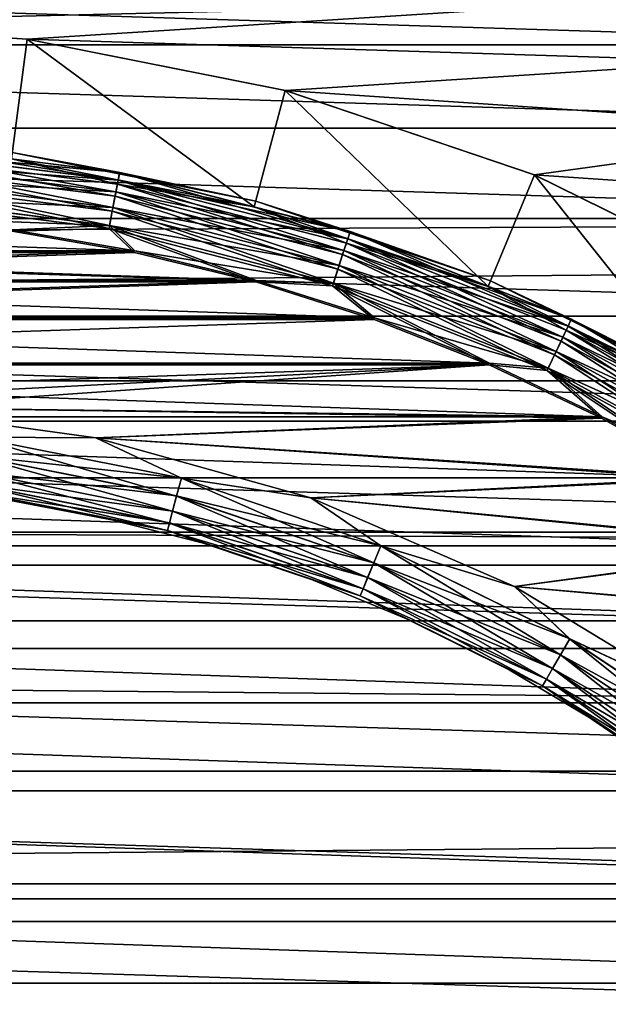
# Model space of a CAD drawing. Header units: metres. Extents: x -150 to 310, y -128 to 84.
# Tile 181 of 256: x 1 to 3.31, y 4.04 to 7.91. Entities that reach past the tile are written whole.
import ezdxf

# ---------------------------------------------------------------- set-up
doc = ezdxf.new("R2010")
doc.units = ezdxf.units.M
doc.layers.add('solid_26009703_SW0001', color=7, linetype='CONTINUOUS')

msp = doc.modelspace()

# ---------------------------------------------------------------- linework, layer by layer
at = {"layer": 'solid_26009703_SW0001'}
for points in [[(97.199997, 8.54147, 19.184454), (97.199997, 7.525727, 19.605188), (-128, 8.539556, 19.185148)], [(97.199997, 7.525727, 19.605188), (-128, 6.490467, 19.971094), (-128, 8.539556, 19.185148)], [(3.173681, 8.368311, -27.946358), (3.144285, 8.290797, -27.882694), (4.120705, 7.851347, -27.882694)], [(4.15923, 7.924751, -27.946358), (3.173681, 8.368311, -27.946358), (4.120705, 7.851347, -27.882694)], [(3.144285, 8.290797, -27.882694), (3.12174, 8.231353, -27.799728), (4.091159, 7.795053, -27.799728)], [(4.120705, 7.851347, -27.882694), (3.144285, 8.290797, -27.882694), (4.091159, 7.795053, -27.799728)], [(3.12174, 8.231353, -27.799728), (3.107588, 8.194035, -27.703123), (4.072611, 7.759713, -27.703123)], [(4.091159, 7.795053, -27.799728), (3.12174, 8.231353, -27.799728), (4.072611, 7.759713, -27.703123)], [(4.072611, 7.759713, -27.703123), (3.107588, 8.194035, -27.703123), (3.725568, 7.917237, -27.6)], [(3.832014, 8.143443, -21.711325), (3.305382, 7.975902, -21.5), (3.818171, 7.743828, -21.5)], [(-4.956254, 7.809503, -40), (-4.454712, 8.106349, -40), (4.956254, 7.809503, -40)], [(-4.454712, 8.106349, -40), (4.454712, 8.106349, -40), (4.956254, 7.809503, -40)], [(127.5, 7.988021, 21.568298), (-127.5, 7.988021, 21.568298), (-127.5, 5.765008, 22.265774)], [(127.5, 5.765008, 22.265774), (127.5, 7.988021, 21.568298), (-127.5, 5.765008, 22.265774)], [(0, 7.899387, -21.5), (3.305382, 7.975902, -21.5), (-3.305382, 7.975902, -21.5)], [(0, 7.899387, -21.5), (1.030392, 7.832497, -21.5), (3.305382, 7.975902, -21.5)], [(1.030392, 7.832497, -21.5), (3.818171, 7.743828, -21.5), (3.305382, 7.975902, -21.5)], [(0, 7.9, -20), (1.031068, 7.832426, -20), (0, 7.899387, -21.5)], [(0.969275, 7.36236, -18.697393), (1.031068, 7.832426, -20), (0, 7.9, -20)], [(1.031068, 7.832426, -20), (1.030392, 7.832497, -21.5), (0, 7.899387, -21.5)], [(0.969275, 7.36236, -18.697393), (1.921966, 7.172858, -18.697393), (1.031068, 7.832426, -20)], [(1.030392, 7.832497, -21.5), (2.045244, 7.630034, -21.5), (3.818171, 7.743828, -21.5)], [(2.044669, 7.630815, -20), (2.045244, 7.630034, -21.5), (1.030392, 7.832497, -21.5)], [(1.031068, 7.832426, -20), (2.044669, 7.630815, -20), (1.030392, 7.832497, -21.5)], [(1.921966, 7.172858, -18.697393), (2.044669, 7.630815, -20), (1.031068, 7.832426, -20)], [(-5.43816, 7.482312, -40), (-4.956254, 7.809503, -40), (5.43816, 7.482312, -40)], [(-4.956254, 7.809503, -40), (4.956254, 7.809503, -40), (5.43816, 7.482312, -40)], [(2.045244, 7.630034, -21.5), (4.315738, 7.477497, -21.5), (3.818171, 7.743828, -21.5)], [(1.921966, 7.172858, -18.697393), (2.84177, 6.860626, -18.697393), (2.044669, 7.630815, -20)], [(2.044669, 7.630815, -20), (3.023264, 7.298621, -20), (2.045244, 7.630034, -21.5)], [(2.84177, 6.860626, -18.697393), (3.023264, 7.298621, -20), (2.044669, 7.630815, -20)], [(2.045244, 7.630034, -21.5), (3.02181, 7.299097, -21.5), (4.315738, 7.477497, -21.5)], [(3.023264, 7.298621, -20), (3.02181, 7.299097, -21.5), (2.045244, 7.630034, -21.5)], [(97.199997, 7.525727, 19.605188), (97.199997, 6.489357, 19.972187), (-128, 6.490467, 19.971094)], [(-5.895212, 7.127974, -40), (-5.43816, 7.482312, -40), (5.895212, 7.127974, -40)], [(-5.43816, 7.482312, -40), (5.43816, 7.482312, -40), (5.895212, 7.127974, -40)], [(3.02181, 7.299097, -21.5), (4.797326, 7.177982, -21.5), (4.315738, 7.477497, -21.5)], [(0.462265, 7.347494, -16.212242), (0.465263, 7.395147, -16.150068), (1.388452, 7.278521, -16.150068)], [(0.465273, 7.395304, -15.650204), (0.462279, 7.347715, -15.587979), (1.379547, 7.231838, -15.587979)], [(0.465263, 7.395147, -16.150068), (0.467147, 7.425097, -16.077646), (1.394075, 7.307999, -16.077646)], [(1.388452, 7.278521, -16.150068), (0.465263, 7.395147, -16.150068), (1.394075, 7.307999, -16.077646)], [(0.467153, 7.425178, -15.722658), (0.465273, 7.395304, -15.650204), (1.388481, 7.278675, -15.650204)], [(1.388481, 7.278675, -15.650204), (0.465273, 7.395304, -15.650204), (1.379547, 7.231838, -15.587979)], [(1.394075, 7.307999, -16.077646), (0.467147, 7.425097, -16.077646), (0.972421, 7.386264, -16)], [(1.394091, 7.308079, -15.722658), (0.972421, 7.386264, -15.8), (0.467153, 7.425178, -15.722658)], [(1.394091, 7.308079, -15.722658), (0.467153, 7.425178, -15.722658), (1.388481, 7.278675, -15.650204)], [(0.464199, 7.378229, -18.632425), (0.461186, 7.330337, -18.577154), (1.376284, 7.214733, -18.577154)], [(1.385276, 7.261869, -18.632425), (0.969275, 7.36236, -18.697393), (0.464199, 7.378229, -18.632425)], [(1.385276, 7.261869, -18.632425), (0.464199, 7.378229, -18.632425), (1.376284, 7.214733, -18.577154)], [(1.385276, 7.261869, -18.632425), (1.921966, 7.172858, -18.697393), (0.969275, 7.36236, -18.697393)], [(0.972421, 7.386264, -16), (0.972421, 7.386264, -15.8), (1.928203, 7.196147, -15.8)], [(1.394091, 7.308079, -15.722658), (1.928203, 7.196147, -15.8), (0.972421, 7.386264, -15.8)], [(1.928203, 7.196147, -16), (0.972421, 7.386264, -16), (1.928203, 7.196147, -15.8)], [(1.394075, 7.307999, -16.077646), (0.972421, 7.386264, -16), (1.928203, 7.196147, -16)], [(0.461186, 7.330337, -18.577154), (0.457422, 7.270514, -18.535151), (1.365052, 7.155853, -18.535151)], [(0.458358, 7.285391, -16.259926), (0.462265, 7.347494, -16.212242), (1.379505, 7.231619, -16.212242)], [(0.462279, 7.347715, -15.587979), (0.458375, 7.285663, -15.540232), (1.367896, 7.170764, -15.540232)], [(1.376284, 7.214733, -18.577154), (0.461186, 7.330337, -18.577154), (1.365052, 7.155853, -18.535151)], [(1.379505, 7.231619, -16.212242), (0.462265, 7.347494, -16.212242), (1.388452, 7.278521, -16.150068)], [(1.379547, 7.231838, -15.587979), (0.462279, 7.347715, -15.587979), (1.367896, 7.170764, -15.540232)], [(0.453809, 7.213081, -16.28986), (0.458358, 7.285391, -16.259926), (1.367845, 7.170496, -16.259926)], [(0.458375, 7.285663, -15.540232), (0.453828, 7.213384, -15.510222), (1.354326, 7.099624, -15.510222)], [(1.367845, 7.170496, -16.259926), (0.458358, 7.285391, -16.259926), (1.379505, 7.231619, -16.212242)], [(1.367896, 7.170764, -15.540232), (0.458375, 7.285663, -15.540232), (1.354326, 7.099624, -15.510222)], [(1.379505, 7.231619, -16.212242), (1.388452, 7.278521, -16.150068), (2.289744, 7.047109, -16.150068)], [(1.388481, 7.278675, -15.650204), (1.379547, 7.231838, -15.587979), (2.275058, 7.001909, -15.587979)], [(1.388452, 7.278521, -16.150068), (1.394075, 7.307999, -16.077646), (2.299018, 7.075649, -16.077646)], [(2.289744, 7.047109, -16.150068), (1.388452, 7.278521, -16.150068), (2.299018, 7.075649, -16.077646)], [(1.394091, 7.308079, -15.722658), (1.388481, 7.278675, -15.650204), (2.289793, 7.047258, -15.650204)], [(2.289793, 7.047258, -15.650204), (1.388481, 7.278675, -15.650204), (2.275058, 7.001909, -15.587979)], [(2.299018, 7.075649, -16.077646), (1.394075, 7.307999, -16.077646), (1.928203, 7.196147, -16)], [(2.299043, 7.075727, -15.722658), (1.928203, 7.196147, -15.8), (1.394091, 7.308079, -15.722658)], [(2.299043, 7.075727, -15.722658), (1.394091, 7.308079, -15.722658), (2.289793, 7.047258, -15.650204)], [(2.84177, 6.860626, -18.697393), (3.71295, 6.431007, -18.697393), (3.023264, 7.298621, -20)], [(3.02181, 7.299097, -21.5), (3.950992, 6.840456, -21.5), (4.797326, 7.177982, -21.5)], [(3.950042, 6.841576, -20), (3.950992, 6.840456, -21.5), (3.02181, 7.299097, -21.5)], [(3.023264, 7.298621, -20), (3.950042, 6.841576, -20), (3.02181, 7.299097, -21.5)], [(3.71295, 6.431007, -18.697393), (3.950042, 6.841576, -20), (3.023264, 7.298621, -20)], [(0.457422, 7.270514, -18.535151), (0.453131, 7.202319, -18.508911), (1.352248, 7.088734, -18.508911)], [(1.365052, 7.155853, -18.535151), (0.457422, 7.270514, -18.535151), (1.352248, 7.088734, -18.508911)], [(1.385276, 7.261869, -18.632425), (1.376284, 7.214733, -18.577154), (2.269677, 6.985349, -18.577154)], [(2.284506, 7.030986, -18.632425), (1.921966, 7.172858, -18.697393), (1.385276, 7.261869, -18.632425)], [(2.284506, 7.030986, -18.632425), (1.385276, 7.261869, -18.632425), (2.269677, 6.985349, -18.577154)], [(1.352248, 7.088734, -18.508911), (0.453131, 7.202319, -18.508911), (0.971945, 7.077522, -18.5)], [(1.354269, 7.099326, -16.28986), (0.48948, 7.132964, -16.299999), (0.453809, 7.213081, -16.28986)], [(1.354269, 7.099326, -16.28986), (0.453809, 7.213081, -16.28986), (1.367845, 7.170496, -16.259926)], [(1.354326, 7.099624, -15.510222), (0.453828, 7.213384, -15.510222), (0.972644, 7.0835, -15.5)], [(1.376284, 7.214733, -18.577154), (1.365052, 7.155853, -18.535151), (2.251154, 6.928341, -18.535151)], [(1.367845, 7.170496, -16.259926), (1.379505, 7.231619, -16.212242), (2.27499, 7.001698, -16.212242)], [(1.379547, 7.231838, -15.587979), (1.367896, 7.170764, -15.540232), (2.255845, 6.942777, -15.540232)], [(2.269677, 6.985349, -18.577154), (1.376284, 7.214733, -18.577154), (2.251154, 6.928341, -18.535151)], [(2.27499, 7.001698, -16.212242), (1.379505, 7.231619, -16.212242), (2.289744, 7.047109, -16.150068)], [(2.275058, 7.001909, -15.587979), (1.379547, 7.231838, -15.587979), (2.255845, 6.942777, -15.540232)], [(1.354269, 7.099326, -16.28986), (1.367845, 7.170496, -16.259926), (2.255761, 6.942518, -16.259926)], [(1.367896, 7.170764, -15.540232), (1.354326, 7.099624, -15.510222), (2.233465, 6.873899, -15.510222)], [(2.255761, 6.942518, -16.259926), (1.367845, 7.170496, -16.259926), (2.27499, 7.001698, -16.212242)], [(2.255845, 6.942777, -15.540232), (1.367896, 7.170764, -15.540232), (2.233465, 6.873899, -15.510222)], [(2.284506, 7.030986, -18.632425), (2.84177, 6.860626, -18.697393), (1.921966, 7.172858, -18.697393)], [(1.928203, 7.196147, -16), (1.928203, 7.196147, -15.8), (2.850993, 6.882902, -15.8)], [(2.299043, 7.075727, -15.722658), (2.850993, 6.882902, -15.8), (1.928203, 7.196147, -15.8)], [(2.850993, 6.882902, -16), (1.928203, 7.196147, -16), (2.850993, 6.882902, -15.8)], [(2.299018, 7.075649, -16.077646), (1.928203, 7.196147, -16), (2.850993, 6.882902, -16)], [(-6.330867, 6.743416, -40), (-5.895212, 7.127974, -40), (6.330867, 6.743416, -40)], [(-5.895212, 7.127974, -40), (5.895212, 7.127974, -40), (6.330867, 6.743416, -40)], [(1.354269, 7.099326, -16.28986), (0.972639, 7.083501, -16.299999), (0.48948, 7.132964, -16.299999)], [(1.365052, 7.155853, -18.535151), (1.352248, 7.088734, -18.508911), (2.230039, 6.863356, -18.508911)], [(2.251154, 6.928341, -18.535151), (1.365052, 7.155853, -18.535151), (2.230039, 6.863356, -18.508911)], [(-1.453465, 7.000231, -16.299999), (-0.9727, 7.083492, -16.299999), (1.453405, 7.000244, -16.299999)], [(1.453409, 7.000243, -15.5), (0.972644, 7.0835, -15.5), (-1.453458, 7.000233, -15.5)], [(-0.9727, 7.083492, -16.299999), (0.972639, 7.083501, -16.299999), (1.453405, 7.000244, -16.299999)], [(1.352248, 7.088734, -18.508911), (0.971945, 7.077522, -18.5), (1.452354, 6.994317, -18.5)], [(1.354269, 7.099326, -16.28986), (1.453405, 7.000244, -16.299999), (0.972639, 7.083501, -16.299999)], [(1.354326, 7.099624, -15.510222), (0.972644, 7.0835, -15.5), (1.453409, 7.000243, -15.5)], [(1.352248, 7.088734, -18.508911), (1.452354, 6.994317, -18.5), (1.928434, 6.878269, -18.5)], [(2.230039, 6.863356, -18.508911), (1.352248, 7.088734, -18.508911), (1.928434, 6.878269, -18.5)], [(2.233371, 6.873611, -16.28986), (1.453405, 7.000244, -16.299999), (1.354269, 7.099326, -16.28986)], [(2.233371, 6.873611, -16.28986), (1.354269, 7.099326, -16.28986), (2.255761, 6.942518, -16.259926)], [(1.354326, 7.099624, -15.510222), (1.453409, 7.000243, -15.5), (1.929842, 6.884124, -15.5)], [(2.233465, 6.873899, -15.510222), (1.354326, 7.099624, -15.510222), (1.929842, 6.884124, -15.5)], [(1.452354, 6.994317, -18.5), (0.971945, 7.077522, -18.5), (-1.452371, 6.994313, -18.5)], [(2.27499, 7.001698, -16.212242), (2.289744, 7.047109, -16.150068), (3.154926, 6.704559, -16.150068)], [(2.289793, 7.047258, -15.650204), (2.275058, 7.001909, -15.587979), (3.134691, 6.661557, -15.587979)], [(2.289744, 7.047109, -16.150068), (2.299018, 7.075649, -16.077646), (3.167703, 6.731712, -16.077646)], [(3.154926, 6.704559, -16.150068), (2.289744, 7.047109, -16.150068), (3.167703, 6.731712, -16.077646)], [(2.299043, 7.075727, -15.722658), (2.289793, 7.047258, -15.650204), (3.154993, 6.704701, -15.650204)], [(3.154993, 6.704701, -15.650204), (2.289793, 7.047258, -15.650204), (3.134691, 6.661557, -15.587979)], [(3.167703, 6.731712, -16.077646), (2.299018, 7.075649, -16.077646), (2.850993, 6.882902, -16)], [(3.167738, 6.731786, -15.722658), (2.850993, 6.882902, -15.8), (2.299043, 7.075727, -15.722658)], [(3.167738, 6.731786, -15.722658), (2.299043, 7.075727, -15.722658), (3.154993, 6.704701, -15.650204)], [(2.284506, 7.030986, -18.632425), (2.269677, 6.985349, -18.577154), (3.127277, 6.645802, -18.577154)], [(3.147708, 6.68922, -18.632425), (2.84177, 6.860626, -18.697393), (2.284506, 7.030986, -18.632425)], [(3.147708, 6.68922, -18.632425), (2.284506, 7.030986, -18.632425), (3.127277, 6.645802, -18.577154)], [(-1.929898, 6.884108, -16.299999), (-1.453465, 7.000231, -16.299999), (1.929839, 6.884125, -16.299999)], [(1.453409, 7.000243, -15.5), (-1.453458, 7.000233, -15.5), (-1.929891, 6.88411, -15.5)], [(1.929842, 6.884124, -15.5), (1.453409, 7.000243, -15.5), (-1.929891, 6.88411, -15.5)], [(1.452354, 6.994317, -18.5), (-1.452371, 6.994313, -18.5), (-1.928451, 6.878264, -18.5)], [(1.928434, 6.878269, -18.5), (1.452354, 6.994317, -18.5), (-1.928451, 6.878264, -18.5)], [(-1.453465, 7.000231, -16.299999), (1.453405, 7.000244, -16.299999), (1.929839, 6.884125, -16.299999)], [(2.233371, 6.873611, -16.28986), (1.929839, 6.884125, -16.299999), (1.453405, 7.000244, -16.299999)], [(2.269677, 6.985349, -18.577154), (2.251154, 6.928341, -18.535151), (3.101755, 6.591564, -18.535151)], [(2.255761, 6.942518, -16.259926), (2.27499, 7.001698, -16.212242), (3.134596, 6.661355, -16.212242)], [(2.275058, 7.001909, -15.587979), (2.255845, 6.942777, -15.540232), (3.108218, 6.605299, -15.540232)], [(3.127277, 6.645802, -18.577154), (2.269677, 6.985349, -18.577154), (3.101755, 6.591564, -18.535151)], [(3.134596, 6.661355, -16.212242), (2.27499, 7.001698, -16.212242), (3.154926, 6.704559, -16.150068)], [(3.134691, 6.661557, -15.587979), (2.275058, 7.001909, -15.587979), (3.108218, 6.605299, -15.540232)], [(2.251154, 6.928341, -18.535151), (2.230039, 6.863356, -18.508911), (3.072661, 6.529738, -18.508911)], [(2.233371, 6.873611, -16.28986), (2.255761, 6.942518, -16.259926), (3.108102, 6.605053, -16.259926)], [(2.255845, 6.942777, -15.540232), (2.233465, 6.873899, -15.510222), (3.077382, 6.539769, -15.510222)], [(3.101755, 6.591564, -18.535151), (2.251154, 6.928341, -18.535151), (3.072661, 6.529738, -18.508911)], [(3.108102, 6.605053, -16.259926), (2.255761, 6.942518, -16.259926), (3.134596, 6.661355, -16.212242)], [(3.108218, 6.605299, -15.540232), (2.255845, 6.942777, -15.540232), (3.077382, 6.539769, -15.510222)], [(-2.395413, 6.736742, -16.299999), (-1.929898, 6.884108, -16.299999), (2.395355, 6.736763, -16.299999)], [(1.929842, 6.884124, -15.5), (-1.929891, 6.88411, -15.5), (-2.395406, 6.736744, -15.5)], [(2.395357, 6.736762, -15.5), (1.929842, 6.884124, -15.5), (-2.395406, 6.736744, -15.5)], [(1.928434, 6.878269, -18.5), (-1.928451, 6.878264, -18.5), (-2.393619, 6.730993, -18.5)], [(2.393602, 6.730999, -18.5), (1.928434, 6.878269, -18.5), (-2.393619, 6.730993, -18.5)], [(-1.929898, 6.884108, -16.299999), (1.929839, 6.884125, -16.299999), (2.395355, 6.736763, -16.299999)], [(2.230039, 6.863356, -18.508911), (1.928434, 6.878269, -18.5), (2.393602, 6.730999, -18.5)], [(2.233371, 6.873611, -16.28986), (2.395355, 6.736763, -16.299999), (1.929839, 6.884125, -16.299999)], [(2.233465, 6.873899, -15.510222), (1.929842, 6.884124, -15.5), (2.395357, 6.736762, -15.5)], [(2.230039, 6.863356, -18.508911), (2.393602, 6.730999, -18.5), (2.844866, 6.552861, -18.5)], [(3.072661, 6.529738, -18.508911), (2.230039, 6.863356, -18.508911), (2.844866, 6.552861, -18.5)], [(3.077253, 6.539495, -16.28986), (2.395355, 6.736763, -16.299999), (2.233371, 6.873611, -16.28986)], [(3.077253, 6.539495, -16.28986), (2.233371, 6.873611, -16.28986), (3.108102, 6.605053, -16.259926)], [(2.233465, 6.873899, -15.510222), (2.395357, 6.736762, -15.5), (2.846961, 6.558511, -15.5)], [(3.077382, 6.539769, -15.510222), (2.233465, 6.873899, -15.510222), (2.846961, 6.558511, -15.5)], [(3.147708, 6.68922, -18.632425), (3.71295, 6.431007, -18.697393), (2.84177, 6.860626, -18.697393)], [(2.850993, 6.882902, -16), (2.850993, 6.882902, -15.8), (3.725, 6.451889, -15.8)], [(3.167738, 6.731786, -15.722658), (3.725, 6.451889, -15.8), (2.850993, 6.882902, -15.8)], [(3.725, 6.451889, -16), (2.850993, 6.882902, -16), (3.725, 6.451889, -15.8)], [(3.167703, 6.731712, -16.077646), (2.850993, 6.882902, -16), (3.725, 6.451889, -16)], [(-6.743416, 6.330867, -40), (-6.330867, 6.743416, -40), (6.743416, 6.330867, -40)], [(-6.330867, 6.743416, -40), (6.330867, 6.743416, -40), (6.743416, 6.330867, -40)], [(-2.847016, 6.558487, -16.299999), (-2.395413, 6.736742, -16.299999), (2.84696, 6.558512, -16.299999)], [(2.846961, 6.558511, -15.5), (-2.395406, 6.736744, -15.5), (-2.847009, 6.55849, -15.5)], [(-2.395413, 6.736742, -16.299999), (2.395355, 6.736763, -16.299999), (2.84696, 6.558512, -16.299999)], [(2.846961, 6.558511, -15.5), (2.395357, 6.736762, -15.5), (-2.395406, 6.736744, -15.5)], [(3.077253, 6.539495, -16.28986), (2.84696, 6.558512, -16.299999), (2.395355, 6.736763, -16.299999)], [(2.393602, 6.730999, -18.5), (-2.393619, 6.730993, -18.5), (-2.844883, 6.552854, -18.5)], [(2.844866, 6.552861, -18.5), (2.393602, 6.730999, -18.5), (-2.844883, 6.552854, -18.5)], [(3.134596, 6.661355, -16.212242), (3.154926, 6.704559, -16.150068), (3.970352, 6.256274, -16.150068)], [(3.154993, 6.704701, -15.650204), (3.134691, 6.661557, -15.587979), (3.944887, 6.216147, -15.587979)], [(3.154926, 6.704559, -16.150068), (3.167703, 6.731712, -16.077646), (3.986432, 6.281612, -16.077646)], [(3.970352, 6.256274, -16.150068), (3.154926, 6.704559, -16.150068), (3.986432, 6.281612, -16.077646)], [(3.167738, 6.731786, -15.722658), (3.154993, 6.704701, -15.650204), (3.970437, 6.256407, -15.650204)], [(3.970437, 6.256407, -15.650204), (3.154993, 6.704701, -15.650204), (3.944887, 6.216147, -15.587979)], [(3.986432, 6.281612, -16.077646), (3.167703, 6.731712, -16.077646), (3.725, 6.451889, -16)], [(3.986476, 6.281681, -15.722658), (3.725, 6.451889, -15.8), (3.167738, 6.731786, -15.722658)], [(3.986476, 6.281681, -15.722658), (3.167738, 6.731786, -15.722658), (3.970437, 6.256407, -15.650204)], [(3.108102, 6.605053, -16.259926), (3.134596, 6.661355, -16.212242), (3.944768, 6.21596, -16.212242)], [(3.134691, 6.661557, -15.587979), (3.108218, 6.605299, -15.540232), (3.911572, 6.163651, -15.540232)], [(3.147708, 6.68922, -18.632425), (3.127277, 6.645802, -18.577154), (3.935557, 6.201446, -18.577154)], [(3.944768, 6.21596, -16.212242), (3.134596, 6.661355, -16.212242), (3.970352, 6.256274, -16.150068)], [(3.944887, 6.216147, -15.587979), (3.134691, 6.661557, -15.587979), (3.911572, 6.163651, -15.540232)], [(3.961269, 6.241961, -18.632425), (3.71295, 6.431007, -18.697393), (3.147708, 6.68922, -18.632425)], [(3.961269, 6.241961, -18.632425), (3.147708, 6.68922, -18.632425), (3.935557, 6.201446, -18.577154)], [(3.127277, 6.645802, -18.577154), (3.101755, 6.591564, -18.535151), (3.903439, 6.150835, -18.535151)], [(3.935557, 6.201446, -18.577154), (3.127277, 6.645802, -18.577154), (3.903439, 6.150835, -18.535151)], [(3.101755, 6.591564, -18.535151), (3.072661, 6.529738, -18.508911), (3.866826, 6.093142, -18.508911)], [(3.077253, 6.539495, -16.28986), (3.108102, 6.605053, -16.259926), (3.911426, 6.163422, -16.259926)], [(3.108218, 6.605299, -15.540232), (3.077382, 6.539769, -15.510222), (3.872766, 6.102503, -15.510222)], [(3.903439, 6.150835, -18.535151), (3.101755, 6.591564, -18.535151), (3.866826, 6.093142, -18.508911)], [(3.911426, 6.163422, -16.259926), (3.108102, 6.605053, -16.259926), (3.944768, 6.21596, -16.212242)], [(3.911572, 6.163651, -15.540232), (3.108218, 6.605299, -15.540232), (3.872766, 6.102503, -15.510222)], [(3.289033, 6.347962, -15.5), (-2.847009, 6.55849, -15.5), (-3.289079, 6.347939, -15.5)], [(2.844866, 6.552861, -18.5), (-2.844883, 6.552854, -18.5), (-3.286618, 6.342436, -18.5)], [(-0.438159, 6.384749, -18.5), (2.844866, 6.552861, -18.5), (-3.286618, 6.342436, -18.5)], [(-2.847016, 6.558487, -16.299999), (2.84696, 6.558512, -16.299999), (3.289032, 6.347963, -16.299999)], [(0.438202, 6.384747, -16.299999), (-2.847016, 6.558487, -16.299999), (3.289032, 6.347963, -16.299999)], [(3.289033, 6.347962, -15.5), (2.846961, 6.558511, -15.5), (-2.847009, 6.55849, -15.5)], [(-0.438159, 6.384749, -18.5), (0.438194, 6.384747, -18.5), (2.844866, 6.552861, -18.5)], [(0.438194, 6.384747, -18.5), (3.286602, 6.342445, -18.5), (2.844866, 6.552861, -18.5)], [(3.072661, 6.529738, -18.508911), (2.844866, 6.552861, -18.5), (3.286602, 6.342445, -18.5)], [(3.077253, 6.539495, -16.28986), (3.289032, 6.347963, -16.299999), (2.84696, 6.558512, -16.299999)], [(3.077382, 6.539769, -15.510222), (2.846961, 6.558511, -15.5), (3.289033, 6.347962, -15.5)], [(3.872604, 6.102247, -16.28986), (3.289032, 6.347963, -16.299999), (3.077253, 6.539495, -16.28986)], [(3.872604, 6.102247, -16.28986), (3.077253, 6.539495, -16.28986), (3.911426, 6.163422, -16.259926)], [(3.077382, 6.539769, -15.510222), (3.289033, 6.347962, -15.5), (3.716258, 6.107996, -15.5)], [(3.872766, 6.102503, -15.510222), (3.077382, 6.539769, -15.510222), (3.716258, 6.107996, -15.5)], [(3.072661, 6.529738, -18.508911), (3.286602, 6.342445, -18.5), (3.713499, 6.10263, -18.5)], [(3.866826, 6.093142, -18.508911), (3.072661, 6.529738, -18.508911), (3.713499, 6.10263, -18.5)], [(97.199997, 4.366146, 20.5411), (-128, 4.364604, 20.541378), (-128, 6.490467, 19.971094)], [(97.199997, 5.4352, 20.284443), (97.199997, 4.366146, 20.5411), (-128, 6.490467, 19.971094)], [(97.199997, 6.489357, 19.972187), (97.199997, 5.4352, 20.284443), (-128, 6.490467, 19.971094)], [(0.438194, 6.384747, -18.5), (1.301031, 6.265936, -18.5), (3.286602, 6.342445, -18.5)], [(0.825233, 6.268266, -18.489779), (1.301031, 6.265936, -18.5), (0.438194, 6.384747, -18.5)], [(1.301037, 6.265934, -16.299999), (0.438202, 6.384747, -16.299999), (3.289032, 6.347963, -16.299999)], [(0.825272, 6.268567, -16.310141), (0.438202, 6.384747, -16.299999), (1.301037, 6.265934, -16.299999)], [(3.716258, 6.107996, -15.5), (-3.289079, 6.347939, -15.5), (-3.716302, 6.107968, -15.5)], [(3.716258, 6.107996, -15.5), (3.289033, 6.347962, -15.5), (-3.289079, 6.347939, -15.5)], [(1.301037, 6.265934, -16.299999), (3.289032, 6.347963, -16.299999), (3.716258, 6.107996, -16.299999)], [(3.872604, 6.102247, -16.28986), (3.716258, 6.107996, -16.299999), (3.289032, 6.347963, -16.299999)], [(-7.127974, 5.895212, -40), (-6.743416, 6.330867, -40), (7.127974, 5.895212, -40)], [(-6.743416, 6.330867, -40), (6.743416, 6.330867, -40), (7.127974, 5.895212, -40)], [(1.301031, 6.265936, -18.5), (3.713499, 6.10263, -18.5), (3.286602, 6.342445, -18.5)], [(0.825233, 6.268266, -18.489779), (0.81578, 6.196463, -18.459768), (1.617601, 6.036971, -18.459768)], [(0.815815, 6.196733, -16.340075), (0.825272, 6.268567, -16.310141), (1.636424, 6.107218, -16.310141)], [(1.636346, 6.106925, -18.489779), (1.301031, 6.265936, -18.5), (0.825233, 6.268266, -18.489779)], [(1.636346, 6.106925, -18.489779), (0.825233, 6.268266, -18.489779), (1.617601, 6.036971, -18.459768)], [(1.636424, 6.107218, -16.310141), (0.825272, 6.268567, -16.310141), (1.301037, 6.265934, -16.299999)], [(1.301031, 6.265936, -18.5), (2.144195, 6.030073, -18.5), (3.713499, 6.10263, -18.5)], [(1.636346, 6.106925, -18.489779), (2.144195, 6.030073, -18.5), (1.301031, 6.265936, -18.5)], [(2.144199, 6.030072, -16.299999), (1.301037, 6.265934, -16.299999), (3.716258, 6.107996, -16.299999)], [(1.636424, 6.107218, -16.310141), (1.301037, 6.265934, -16.299999), (2.144199, 6.030072, -16.299999)], [(0.81578, 6.196463, -18.459768), (0.807664, 6.13482, -18.412022), (1.601509, 5.976914, -18.412022)], [(0.807693, 6.13504, -16.387756), (0.815815, 6.196733, -16.340075), (1.617672, 6.037233, -16.340075)], [(1.617601, 6.036971, -18.459768), (0.81578, 6.196463, -18.459768), (1.601509, 5.976914, -18.412022)], [(1.617672, 6.037233, -16.340075), (0.815815, 6.196733, -16.340075), (1.636424, 6.107218, -16.310141)], [(0.807664, 6.13482, -18.412022), (0.801441, 6.087545, -18.349796), (1.589168, 5.930857, -18.349796)], [(0.801461, 6.087701, -16.449932), (0.807693, 6.13504, -16.387756), (1.601567, 5.977129, -16.387756)], [(1.601509, 5.976914, -18.412022), (0.807664, 6.13482, -18.412022), (1.589168, 5.930857, -18.349796)], [(1.601567, 5.977129, -16.387756), (0.807693, 6.13504, -16.387756), (1.617672, 6.037233, -16.340075)], [(4.122779, 5.841658, -15.5), (-3.716302, 6.107968, -15.5), (-4.122821, 5.841629, -15.5)], [(4.122779, 5.841658, -15.5), (3.716258, 6.107996, -15.5), (-3.716302, 6.107968, -15.5)], [(0.801441, 6.087545, -18.349796), (0.797533, 6.057868, -18.277342), (1.581421, 5.901943, -18.277342)], [(0.797544, 6.057949, -16.522354), (0.801461, 6.087701, -16.449932), (1.589209, 5.931008, -16.449932)], [(1.589168, 5.930857, -18.349796), (0.801441, 6.087545, -18.349796), (1.581421, 5.901943, -18.277342)], [(1.589209, 5.931008, -16.449932), (0.801461, 6.087701, -16.449932), (1.601567, 5.977129, -16.387756)], [(1.636346, 6.106925, -18.489779), (1.617601, 6.036971, -18.459768), (2.391745, 5.774184, -18.459768)], [(1.617672, 6.037233, -16.340075), (1.636424, 6.107218, -16.310141), (2.419576, 5.841374, -16.310141)], [(2.41946, 5.841094, -18.489779), (2.144195, 6.030073, -18.5), (1.636346, 6.106925, -18.489779)], [(2.41946, 5.841094, -18.489779), (1.636346, 6.106925, -18.489779), (2.391745, 5.774184, -18.459768)], [(2.419576, 5.841374, -16.310141), (1.636424, 6.107218, -16.310141), (2.144199, 6.030072, -16.299999)], [(2.144195, 6.030073, -18.5), (4.119703, 5.836463, -18.5), (3.713499, 6.10263, -18.5)], [(2.144199, 6.030072, -16.299999), (3.716258, 6.107996, -16.299999), (4.122778, 5.841659, -16.299999)], [(0.797533, 6.057868, -18.277342), (0.868121, 6.037911, -18.200001), (1.296649, 5.960596, -18.200001)], [(1.581421, 5.901943, -18.277342), (0.797533, 6.057868, -18.277342), (1.296649, 5.960596, -18.200001)], [(1.581442, 5.902021, -16.522354), (0.868121, 6.037911, -16.6), (0.797544, 6.057949, -16.522354)], [(1.581442, 5.902021, -16.522354), (0.797544, 6.057949, -16.522354), (1.589209, 5.931008, -16.449932)], [(1.296649, 5.960596, -16.6), (1.296649, 5.960596, -18.200001), (0.868121, 6.037911, -18.200001)], [(0.868121, 6.037911, -16.6), (1.296649, 5.960596, -16.6), (0.868121, 6.037911, -18.200001)], [(1.581442, 5.902021, -16.522354), (1.296649, 5.960596, -16.6), (0.868121, 6.037911, -16.6)], [(1.617601, 6.036971, -18.459768), (1.601509, 5.976914, -18.412022), (2.367952, 5.716742, -18.412022)], [(1.601567, 5.977129, -16.387756), (1.617672, 6.037233, -16.340075), (2.39185, 5.774436, -16.340075)], [(2.391745, 5.774184, -18.459768), (1.617601, 6.036971, -18.459768), (2.367952, 5.716742, -18.412022)], [(2.39185, 5.774436, -16.340075), (1.617672, 6.037233, -16.340075), (2.419576, 5.841374, -16.310141)], [(2.144195, 6.030073, -18.5), (2.944144, 5.682033, -18.5), (4.119703, 5.836463, -18.5)], [(2.41946, 5.841094, -18.489779), (2.944144, 5.682033, -18.5), (2.144195, 6.030073, -18.5)], [(2.944147, 5.682031, -16.299999), (2.144199, 6.030072, -16.299999), (4.122778, 5.841659, -16.299999)], [(2.419576, 5.841374, -16.310141), (2.144199, 6.030072, -16.299999), (2.944147, 5.682031, -16.299999)], [(1.718569, 5.852907, -16.6), (1.718569, 5.852907, -18.200001), (1.296649, 5.960596, -18.200001)], [(1.581421, 5.901943, -18.277342), (1.296649, 5.960596, -18.200001), (1.718569, 5.852907, -18.200001)], [(1.296649, 5.960596, -16.6), (1.718569, 5.852907, -16.6), (1.296649, 5.960596, -18.200001)], [(1.581442, 5.902021, -16.522354), (1.718569, 5.852907, -16.6), (1.296649, 5.960596, -16.6)], [(1.601509, 5.976914, -18.412022), (1.589168, 5.930857, -18.349796), (2.349705, 5.672689, -18.349796)], [(1.589209, 5.931008, -16.449932), (1.601567, 5.977129, -16.387756), (2.368037, 5.716947, -16.387756)], [(2.367952, 5.716742, -18.412022), (1.601509, 5.976914, -18.412022), (2.349705, 5.672689, -18.349796)], [(2.368037, 5.716947, -16.387756), (1.601567, 5.977129, -16.387756), (2.39185, 5.774436, -16.340075)], [(1.589168, 5.930857, -18.349796), (1.581421, 5.901943, -18.277342), (2.33825, 5.645034, -18.277342)], [(1.581442, 5.902021, -16.522354), (1.589209, 5.931008, -16.449932), (2.349765, 5.672834, -16.449932)], [(2.349705, 5.672689, -18.349796), (1.589168, 5.930857, -18.349796), (2.33825, 5.645034, -18.277342)], [(2.349765, 5.672834, -16.449932), (1.589209, 5.931008, -16.449932), (2.368037, 5.716947, -16.387756)], [(-7.482312, 5.43816, -40), (-7.127974, 5.895212, -40), (7.482312, 5.43816, -40)], [(-7.127974, 5.895212, -40), (7.127974, 5.895212, -40), (7.482312, 5.43816, -40)], [(1.581421, 5.901943, -18.277342), (1.718569, 5.852907, -18.200001), (2.131732, 5.715393, -18.200001)], [(2.33825, 5.645034, -18.277342), (1.581421, 5.901943, -18.277342), (2.131732, 5.715393, -18.200001)], [(2.338281, 5.645109, -16.522354), (1.718569, 5.852907, -16.6), (1.581442, 5.902021, -16.522354)], [(2.338281, 5.645109, -16.522354), (1.581442, 5.902021, -16.522354), (2.349765, 5.672834, -16.449932)], [(2.131732, 5.715393, -16.6), (2.131732, 5.715393, -18.200001), (1.718569, 5.852907, -18.200001)], [(1.718569, 5.852907, -16.6), (2.131732, 5.715393, -16.6), (1.718569, 5.852907, -18.200001)], [(2.338281, 5.645109, -16.522354), (2.131732, 5.715393, -16.6), (1.718569, 5.852907, -16.6)], [(4.511063, 5.546758, -15.5), (-4.122821, 5.841629, -15.5), (-4.511104, 5.546726, -15.5)], [(4.511063, 5.546758, -15.5), (4.122779, 5.841658, -15.5), (-4.122821, 5.841629, -15.5)], [(2.41946, 5.841094, -18.489779), (2.391745, 5.774184, -18.459768), (3.124966, 5.4126, -18.459768)], [(2.39185, 5.774436, -16.340075), (2.419576, 5.841374, -16.310141), (3.161329, 5.475582, -16.310141)], [(3.161177, 5.475319, -18.489779), (2.944144, 5.682033, -18.5), (2.41946, 5.841094, -18.489779)], [(3.161177, 5.475319, -18.489779), (2.41946, 5.841094, -18.489779), (3.124966, 5.4126, -18.459768)], [(3.161329, 5.475582, -16.310141), (2.419576, 5.841374, -16.310141), (2.944147, 5.682031, -16.299999)], [(2.944144, 5.682033, -18.5), (4.507681, 5.541753, -18.5), (4.119703, 5.836463, -18.5)], [(2.944147, 5.682031, -16.299999), (4.122778, 5.841659, -16.299999), (4.511063, 5.546758, -16.299999)], [(127.5, 5.765008, 22.265774), (-127.5, 5.765008, 22.265774), (-127.5, 3.482839, 22.734772)], [(127.5, 3.482839, 22.734772), (127.5, 5.765008, 22.265774), (-127.5, 3.482839, 22.734772)], [(2.391745, 5.774184, -18.459768), (2.367952, 5.716742, -18.412022), (3.093879, 5.358755, -18.412022)], [(2.368037, 5.716947, -16.387756), (2.39185, 5.774436, -16.340075), (3.125102, 5.412836, -16.340075)], [(3.124966, 5.4126, -18.459768), (2.391745, 5.774184, -18.459768), (3.093879, 5.358755, -18.412022)], [(3.125102, 5.412836, -16.340075), (2.39185, 5.774436, -16.340075), (3.161329, 5.475582, -16.310141)], [(2.534032, 5.548755, -16.6), (2.534032, 5.548755, -18.200001), (2.131732, 5.715393, -18.200001)], [(2.33825, 5.645034, -18.277342), (2.131732, 5.715393, -18.200001), (2.534032, 5.548755, -18.200001)], [(2.131732, 5.715393, -16.6), (2.534032, 5.548755, -16.6), (2.131732, 5.715393, -18.200001)], [(2.338281, 5.645109, -16.522354), (2.534032, 5.548755, -16.6), (2.131732, 5.715393, -16.6)], [(2.367952, 5.716742, -18.412022), (2.349705, 5.672689, -18.349796), (3.070037, 5.317461, -18.349796)], [(2.349765, 5.672834, -16.449932), (2.368037, 5.716947, -16.387756), (3.09399, 5.358947, -16.387756)], [(3.093879, 5.358755, -18.412022), (2.367952, 5.716742, -18.412022), (3.070037, 5.317461, -18.349796)], [(3.09399, 5.358947, -16.387756), (2.368037, 5.716947, -16.387756), (3.125102, 5.412836, -16.340075)], [(2.349705, 5.672689, -18.349796), (2.33825, 5.645034, -18.277342), (3.055071, 5.291537, -18.277342)], [(2.338281, 5.645109, -16.522354), (2.349765, 5.672834, -16.449932), (3.070116, 5.317596, -16.449932)], [(3.070037, 5.317461, -18.349796), (2.349705, 5.672689, -18.349796), (3.055071, 5.291537, -18.277342)], [(3.070116, 5.317596, -16.449932), (2.349765, 5.672834, -16.449932), (3.09399, 5.358947, -16.387756)], [(2.944144, 5.682033, -18.5), (3.690444, 5.228808, -18.5), (4.507681, 5.541753, -18.5)], [(3.161177, 5.475319, -18.489779), (3.690444, 5.228808, -18.5), (2.944144, 5.682033, -18.5)], [(3.690446, 5.228807, -16.299999), (2.944147, 5.682031, -16.299999), (4.511063, 5.546758, -16.299999)], [(3.161329, 5.475582, -16.310141), (2.944147, 5.682031, -16.299999), (3.690446, 5.228807, -16.299999)], [(2.33825, 5.645034, -18.277342), (2.534032, 5.548755, -18.200001), (2.923419, 5.353842, -18.200001)], [(3.055071, 5.291537, -18.277342), (2.33825, 5.645034, -18.277342), (2.923419, 5.353842, -18.200001)], [(3.055111, 5.291608, -16.522354), (2.534032, 5.548755, -16.6), (2.338281, 5.645109, -16.522354)], [(3.055111, 5.291608, -16.522354), (2.338281, 5.645109, -16.522354), (3.070116, 5.317596, -16.449932)], [(4.880622, 5.224428, -15.5), (-4.511104, 5.546726, -15.5), (-4.880661, 5.224392, -15.5)], [(4.880622, 5.224428, -15.5), (4.511063, 5.546758, -15.5), (-4.511104, 5.546726, -15.5)], [(2.923419, 5.353842, -16.6), (2.923419, 5.353842, -18.200001), (2.534032, 5.548755, -18.200001)], [(2.534032, 5.548755, -16.6), (2.923419, 5.353842, -16.6), (2.534032, 5.548755, -18.200001)], [(3.055111, 5.291608, -16.522354), (2.923419, 5.353842, -16.6), (2.534032, 5.548755, -16.6)], [(3.161177, 5.475319, -18.489779), (3.124966, 5.4126, -18.459768), (3.804718, 4.958405, -18.459768)], [(3.125102, 5.412836, -16.340075), (3.161329, 5.475582, -16.310141), (3.84899, 5.016102, -16.310141)], [(3.848805, 5.015861, -18.489779), (3.690444, 5.228808, -18.5), (3.161177, 5.475319, -18.489779)], [(3.848805, 5.015861, -18.489779), (3.161177, 5.475319, -18.489779), (3.804718, 4.958405, -18.459768)], [(3.84899, 5.016102, -16.310141), (3.161329, 5.475582, -16.310141), (3.690446, 5.228807, -16.299999)], [(-7.809503, 4.956254, -40), (-7.482312, 5.43816, -40), (7.809503, 4.956254, -40)], [(-7.482312, 5.43816, -40), (7.482312, 5.43816, -40), (7.809503, 4.956254, -40)], [(3.124966, 5.4126, -18.459768), (3.093879, 5.358755, -18.412022), (3.766868, 4.909078, -18.412022)], [(3.09399, 5.358947, -16.387756), (3.125102, 5.412836, -16.340075), (3.804883, 4.95862, -16.340075)], [(3.804718, 4.958405, -18.459768), (3.124966, 5.4126, -18.459768), (3.766868, 4.909078, -18.412022)], [(3.804883, 4.95862, -16.340075), (3.125102, 5.412836, -16.340075), (3.84899, 5.016102, -16.310141)], [(3.297909, 5.131647, -16.6), (3.297909, 5.131647, -18.200001), (2.923419, 5.353842, -18.200001)], [(3.055071, 5.291537, -18.277342), (2.923419, 5.353842, -18.200001), (3.297909, 5.131647, -18.200001)], [(2.923419, 5.353842, -16.6), (3.297909, 5.131647, -16.6), (2.923419, 5.353842, -18.200001)], [(3.055111, 5.291608, -16.522354), (3.297909, 5.131647, -16.6), (2.923419, 5.353842, -16.6)], [(3.093879, 5.358755, -18.412022), (3.070037, 5.317461, -18.349796), (3.737841, 4.871249, -18.349796)], [(3.070116, 5.317596, -16.449932), (3.09399, 5.358947, -16.387756), (3.767003, 4.909254, -16.387756)], [(3.766868, 4.909078, -18.412022), (3.093879, 5.358755, -18.412022), (3.737841, 4.871249, -18.349796)], [(3.767003, 4.909254, -16.387756), (3.09399, 5.358947, -16.387756), (3.804883, 4.95862, -16.340075)], [(3.070037, 5.317461, -18.349796), (3.055071, 5.291537, -18.277342), (3.719618, 4.847501, -18.277342)], [(3.055111, 5.291608, -16.522354), (3.070116, 5.317596, -16.449932), (3.737936, 4.871373, -16.449932)], [(3.737841, 4.871249, -18.349796), (3.070037, 5.317461, -18.349796), (3.719618, 4.847501, -18.277342)], [(3.737936, 4.871373, -16.449932), (3.070116, 5.317596, -16.449932), (3.767003, 4.909254, -16.387756)], [(3.055071, 5.291537, -18.277342), (3.297909, 5.131647, -18.200001), (3.655594, 4.883302, -18.200001)], [(3.719618, 4.847501, -18.277342), (3.055071, 5.291537, -18.277342), (3.655594, 4.883302, -18.200001)], [(3.719668, 4.847565, -16.522354), (3.297909, 5.131647, -16.6), (3.055111, 5.291608, -16.522354)], [(3.719668, 4.847565, -16.522354), (3.055111, 5.291608, -16.522354), (3.737936, 4.871373, -16.449932)], [(5.226379, 4.879165, -15.5), (-4.880661, 5.224392, -15.5), (-5.226414, 4.879127, -15.5)], [(5.226379, 4.879165, -15.5), (4.880622, 5.224428, -15.5), (-4.880661, 5.224392, -15.5)], [(3.655594, 4.883302, -16.6), (3.655594, 4.883302, -18.200001), (3.297909, 5.131647, -18.200001)], [(3.297909, 5.131647, -16.6), (3.655594, 4.883302, -16.6), (3.297909, 5.131647, -18.200001)], [(3.719668, 4.847565, -16.522354), (3.655594, 4.883302, -16.6), (3.297909, 5.131647, -16.6)], [(-8.106349, 4.454712, -40), (-7.809503, 4.956254, -40), (8.106349, 4.454712, -40)], [(-7.809503, 4.956254, -40), (7.809503, 4.956254, -40), (8.106349, 4.454712, -40)], [(5.545297, 4.513259, -15.5), (-5.226414, 4.879127, -15.5), (-5.54533, 4.513218, -15.5)], [(5.545297, 4.513259, -15.5), (5.226379, 4.879165, -15.5), (-5.226414, 4.879127, -15.5)], [(5.840776, 4.123085, -15.5), (-5.54533, 4.513218, -15.5), (-5.840806, 4.123042, -15.5)], [(5.840776, 4.123085, -15.5), (5.545297, 4.513259, -15.5), (-5.54533, 4.513218, -15.5)], [(-8.369319, 3.939127, -40), (-8.106349, 4.454712, -40), (8.369319, 3.939127, -40)], [(-8.106349, 4.454712, -40), (8.106349, 4.454712, -40), (8.369319, 3.939127, -40)], [(97.199997, 4.366146, 20.5411), (97.199997, 3.285124, 20.741455), (-128, 4.364604, 20.541378)], [(97.199997, 2.195098, 20.88496), (-128, 2.195349, 20.884216), (-128, 4.364604, 20.541378)], [(97.199997, 3.285124, 20.741455), (97.199997, 2.195098, 20.88496), (-128, 4.364604, 20.541378)], [(6.109732, 3.713334, -15.5), (-5.840806, 4.123042, -15.5), (-6.109759, 3.713289, -15.5)], [(6.109732, 3.713334, -15.5), (5.840776, 4.123085, -15.5), (-5.840806, 4.123042, -15.5)]]:
    msp.add_3dface(points, dxfattribs=at)

doc.saveas('drawing.dxf')
